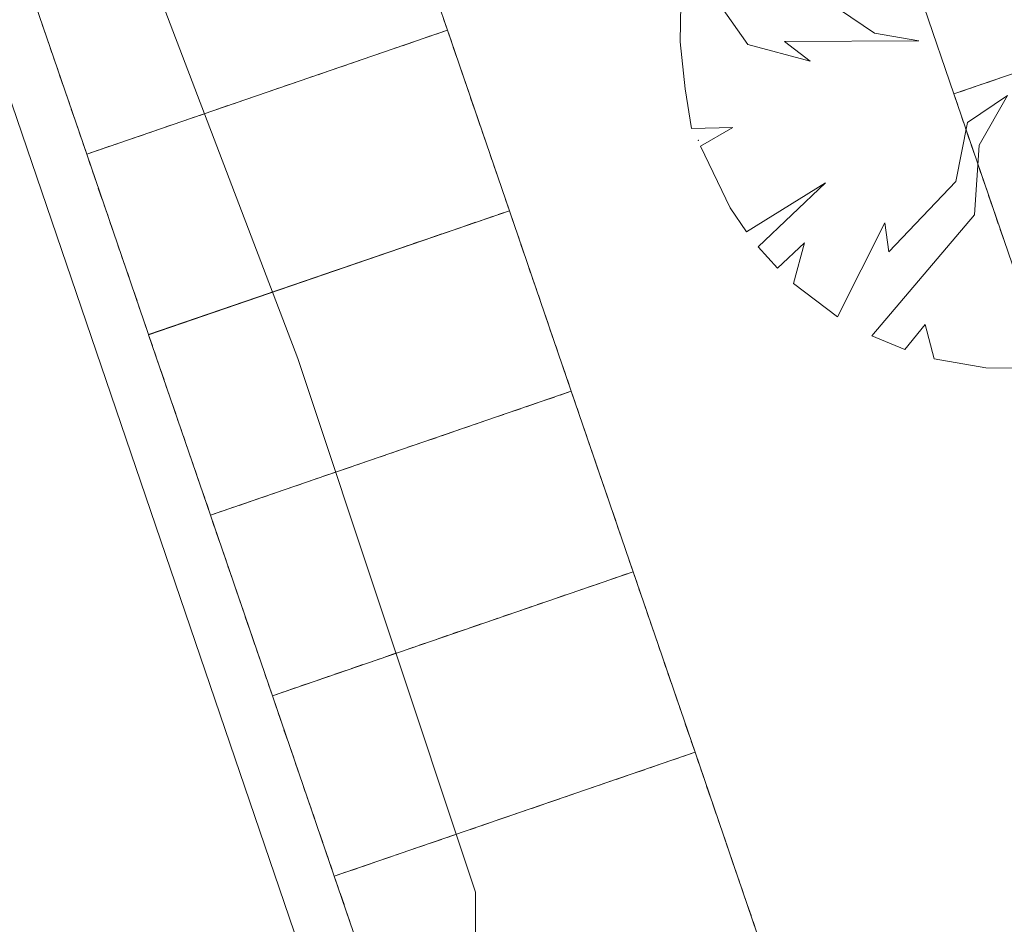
# Model space of a CAD drawing. Header units: metres. Extents: x 231584 to 239351, y 577231 to 577839.
# Tile 61 of 70: x 232113 to 232126, y 577622 to 577634. Entities that reach past the tile are written whole.
import ezdxf

# ---------------------------------------------------------------- set-up
doc = ezdxf.new("R2010")
doc.units = ezdxf.units.M
doc.header["$MEASUREMENT"] = 0
for name, color, linetype, lineweight in [('PDF_23 Vloeren', 8, 'Continuous', 0), ('PDF_90 Terrein perceel', 8, 'Continuous', 0), ('T10', 7, 'Continuous', 0)]:
    doc.layers.add(name, color=color, linetype=linetype, lineweight=lineweight)

msp = doc.modelspace()

# ---------------------------------------------------------------- linework, layer by layer
at = {"layer": 'PDF_23 Vloeren', "lineweight": 13, "flags": 128}
msp.add_lwpolyline([(232125.35, 577632.665), (232130.07, 577634.284), (232129.681, 577635.417), (232124.962, 577633.798)], close=True, dxfattribs=at)
at = {"layer": 'PDF_90 Terrein perceel', "lineweight": 13}
for p, q in [((232113.479, 577633.426), (232113.429, 577633.573)), ((232113.555, 577633.204), (232113.505, 577633.352)), ((232118.287, 577633.347), (232118.14, 577633.296)), ((232118.508, 577633.423), (232118.361, 577633.372)), ((232118.066, 577633.271), (232117.919, 577633.22)), ((232118.804, 577633.277), (232118.855, 577633.13)), ((232113.631, 577632.983), (232113.58, 577633.131)), ((232117.624, 577633.119), (232117.477, 577633.069)), ((232117.845, 577633.195), (232117.698, 577633.145)), ((232117.182, 577632.968), (232117.035, 577632.917)), ((232117.403, 577633.043), (232117.256, 577632.993)), ((232118.88, 577633.056), (232118.93, 577632.909)), ((232113.707, 577632.763), (232113.656, 577632.91)), ((232116.961, 577632.892), (232116.814, 577632.841)), ((232118.956, 577632.836), (232119.006, 577632.688)), ((232125.792, 577632.817), (232125.939, 577632.867)), ((232113.783, 577632.542), (232113.732, 577632.689)), ((232116.519, 577632.74), (232116.372, 577632.69)), ((232116.74, 577632.816), (232116.593, 577632.766)), ((232125.571, 577632.741), (232125.718, 577632.792)), ((232116.077, 577632.589), (232115.93, 577632.538)), ((232116.298, 577632.664), (232116.151, 577632.614)), ((232119.031, 577632.615), (232119.082, 577632.467)), ((232113.859, 577632.321), (232113.808, 577632.468)), ((232115.635, 577632.437), (232115.488, 577632.386)), ((232115.857, 577632.513), (232115.709, 577632.462)), ((232125.478, 577632.294), (232125.427, 577632.442)), ((232115.415, 577632.361), (232115.267, 577632.31)), ((232119.107, 577632.394), (232119.158, 577632.247)), ((232113.935, 577632.1), (232113.884, 577632.247)), ((232114.973, 577632.209), (232114.826, 577632.159)), ((232115.194, 577632.285), (232115.047, 577632.234)), ((232125.553, 577632.073), (232125.503, 577632.22)), ((232114.531, 577632.058), (232114.384, 577632.007)), ((232114.752, 577632.133), (232114.604, 577632.083)), ((232119.183, 577632.173), (232119.234, 577632.025)), ((232114.31, 577631.982), (232114.163, 577631.931)), ((232119.259, 577631.952), (232119.31, 577631.805)), ((232125.629, 577631.852), (232125.579, 577632)), ((232119.335, 577631.731), (232119.386, 577631.584)), ((232125.705, 577631.632), (232125.654, 577631.779)), ((232114.137, 577631.508), (232114.087, 577631.655)), ((232125.781, 577631.411), (232125.73, 577631.558)), ((232114.213, 577631.287), (232114.162, 577631.434)), ((232119.411, 577631.51), (232119.461, 577631.363)), ((232125.857, 577631.189), (232125.806, 577631.337)), ((232114.289, 577631.066), (232114.238, 577631.213)), ((232119.317, 577631.064), (232119.17, 577631.013)), ((232125.932, 577630.969), (232125.882, 577631.116)), ((232114.364, 577630.845), (232114.314, 577630.992)), ((232118.875, 577630.911), (232118.728, 577630.861)), ((232119.096, 577630.988), (232118.949, 577630.937)), ((232119.614, 577630.918), (232119.664, 577630.771)), ((232126.008, 577630.748), (232125.958, 577630.895)), ((232114.44, 577630.624), (232114.39, 577630.771)), ((232118.434, 577630.76), (232118.286, 577630.709)), ((232118.654, 577630.836), (232118.507, 577630.785)), ((232118.212, 577630.684), (232118.065, 577630.633)), ((232119.689, 577630.697), (232119.74, 577630.55)), ((232114.516, 577630.403), (232114.466, 577630.55)), ((232117.771, 577630.532), (232117.623, 577630.482)), ((232117.991, 577630.608), (232117.844, 577630.558)), ((232117.328, 577630.381), (232117.181, 577630.33)), ((232117.55, 577630.457), (232117.403, 577630.406)), ((232119.765, 577630.476), (232119.816, 577630.329)), ((232114.592, 577630.183), (232114.542, 577630.33)), ((232117.108, 577630.305), (232116.96, 577630.255)), ((232119.841, 577630.255), (232119.891, 577630.108)), ((232116.666, 577630.154), (232116.519, 577630.103)), ((232116.887, 577630.229), (232116.74, 577630.179)), ((232114.668, 577629.961), (232114.618, 577630.109)), ((232116.224, 577630.001), (232116.077, 577629.951)), ((232116.445, 577630.078), (232116.297, 577630.027)), ((232119.917, 577630.035), (232119.967, 577629.887)), ((232114.744, 577629.74), (232114.693, 577629.888)), ((232116.003, 577629.926), (232115.856, 577629.875)), ((232115.561, 577629.774), (232115.414, 577629.723)), ((232115.782, 577629.85), (232115.635, 577629.799)), ((232119.992, 577629.813), (232120.043, 577629.666)), ((232115.119, 577629.622), (232114.972, 577629.572)), ((232115.34, 577629.698), (232115.193, 577629.648)), ((232120.068, 577629.592), (232120.119, 577629.445)), ((232120.144, 577629.372), (232120.195, 577629.224)), ((232114.946, 577629.149), (232114.896, 577629.296)), ((232120.22, 577629.151), (232120.271, 577629.004)), ((232115.022, 577628.928), (232114.972, 577629.075)), ((232115.098, 577628.707), (232115.047, 577628.854)), ((232120.127, 577628.704), (232119.979, 577628.654)), ((232115.174, 577628.486), (232115.123, 577628.633)), ((232119.905, 577628.628), (232119.758, 577628.577)), ((232119.464, 577628.476), (232119.317, 577628.426)), ((232119.685, 577628.552), (232119.537, 577628.502)), ((232120.423, 577628.558), (232120.473, 577628.411)), ((232115.25, 577628.265), (232115.199, 577628.412)), ((232119.022, 577628.325), (232118.874, 577628.274)), ((232119.243, 577628.401), (232119.096, 577628.35)), ((232120.499, 577628.338), (232120.549, 577628.19)), ((232115.325, 577628.044), (232115.275, 577628.191)), ((232118.801, 577628.249), (232118.654, 577628.198)), ((232118.359, 577628.097), (232118.212, 577628.047)), ((232118.58, 577628.173), (232118.433, 577628.123)), ((232120.574, 577628.117), (232120.625, 577627.97)), ((232115.402, 577627.823), (232115.351, 577627.97)), ((232117.917, 577627.946), (232117.77, 577627.895)), ((232118.138, 577628.021), (232117.991, 577627.971)), ((232117.696, 577627.87), (232117.549, 577627.819)), ((232120.65, 577627.896), (232120.701, 577627.749)), ((232115.478, 577627.602), (232115.427, 577627.749)), ((232117.254, 577627.718), (232117.107, 577627.668)), ((232117.475, 577627.794), (232117.328, 577627.744)), ((232120.726, 577627.675), (232120.776, 577627.528)), ((232116.813, 577627.566), (232116.665, 577627.516)), ((232117.033, 577627.642), (232116.886, 577627.591)), ((232115.553, 577627.381), (232115.503, 577627.528)), ((232116.37, 577627.415), (232116.223, 577627.364)), ((232116.592, 577627.49), (232116.444, 577627.44)), ((232120.802, 577627.454), (232120.852, 577627.307)), ((232116.15, 577627.339), (232116.002, 577627.288)), ((232115.929, 577627.263), (232115.781, 577627.213)), ((232120.878, 577627.233), (232120.929, 577627.086)), ((232115.756, 577626.789), (232115.705, 577626.936)), ((232120.954, 577627.012), (232121.004, 577626.865)), ((232121.03, 577626.791), (232121.08, 577626.644)), ((232115.832, 577626.568), (232115.781, 577626.716)), ((232115.907, 577626.348), (232115.857, 577626.495)), ((232115.983, 577626.126), (232115.933, 577626.273)), ((232120.715, 577626.269), (232120.568, 577626.218)), ((232120.936, 577626.345), (232120.789, 577626.294)), ((232120.494, 577626.193), (232120.347, 577626.142)), ((232121.232, 577626.199), (232121.283, 577626.052)), ((232116.059, 577625.905), (232116.009, 577626.053)), ((232120.052, 577626.041), (232119.905, 577625.991)), ((232120.273, 577626.117), (232120.126, 577626.066)), ((232119.61, 577625.889), (232119.463, 577625.839)), ((232119.831, 577625.965), (232119.684, 577625.915)), ((232121.308, 577625.978), (232121.359, 577625.831)), ((232116.135, 577625.685), (232116.084, 577625.832)), ((232119.169, 577625.738), (232119.021, 577625.687)), ((232119.389, 577625.814), (232119.242, 577625.763)), ((232121.384, 577625.757), (232121.434, 577625.61)), ((232116.211, 577625.464), (232116.161, 577625.611)), ((232118.947, 577625.662), (232118.8, 577625.612)), ((232118.506, 577625.511), (232118.358, 577625.46)), ((232118.726, 577625.586), (232118.579, 577625.536)), ((232121.46, 577625.537), (232121.51, 577625.389)), ((232116.287, 577625.243), (232116.236, 577625.39)), ((232118.063, 577625.359), (232117.916, 577625.308)), ((232118.285, 577625.435), (232118.138, 577625.384)), ((232117.843, 577625.283), (232117.696, 577625.232)), ((232121.535, 577625.316), (232121.586, 577625.169)), ((232116.363, 577625.022), (232116.312, 577625.169)), ((232117.401, 577625.131), (232117.254, 577625.081)), ((232117.622, 577625.207), (232117.475, 577625.156)), ((232121.611, 577625.094), (232121.662, 577624.947)), ((232116.959, 577624.979), (232116.812, 577624.929)), ((232117.18, 577625.055), (232117.033, 577625.005)), ((232116.738, 577624.904), (232116.591, 577624.853)), ((232121.687, 577624.874), (232121.738, 577624.727)), ((232116.565, 577624.43), (232116.515, 577624.577)), ((232121.763, 577624.653), (232121.814, 577624.506)), ((232116.641, 577624.209), (232116.59, 577624.356)), ((232121.839, 577624.432), (232121.89, 577624.285)), ((232116.717, 577623.988), (232116.666, 577624.135)), ((232121.745, 577623.985), (232121.598, 577623.935)), ((232116.793, 577623.767), (232116.742, 577623.914)), ((232121.303, 577623.833), (232121.156, 577623.783)), ((232121.524, 577623.91), (232121.377, 577623.859)), ((232122.042, 577623.84), (232122.092, 577623.693)), ((232116.868, 577623.546), (232116.818, 577623.693)), ((232120.862, 577623.682), (232120.715, 577623.631)), ((232121.083, 577623.758), (232120.935, 577623.707)), ((232120.64, 577623.606), (232120.493, 577623.555)), ((232122.117, 577623.619), (232122.168, 577623.472)), ((232116.944, 577623.325), (232116.894, 577623.472)), ((232120.199, 577623.454), (232120.052, 577623.404)), ((232120.42, 577623.53), (232120.272, 577623.48)), ((232119.757, 577623.303), (232119.609, 577623.252)), ((232119.978, 577623.379), (232119.831, 577623.328)), ((232122.193, 577623.398), (232122.244, 577623.251)), ((232117.02, 577623.104), (232116.97, 577623.252)), ((232119.536, 577623.227), (232119.389, 577623.176)), ((232122.269, 577623.177), (232122.319, 577623.03)), ((232117.096, 577622.883), (232117.046, 577623.03)), ((232119.094, 577623.075), (232118.947, 577623.025)), ((232119.315, 577623.151), (232119.168, 577623.101)), ((232118.652, 577622.923), (232118.505, 577622.873)), ((232118.873, 577622.999), (232118.726, 577622.949)), ((232122.345, 577622.956), (232122.395, 577622.809)), ((232117.172, 577622.662), (232117.122, 577622.81)), ((232118.431, 577622.847), (232118.284, 577622.797)), ((232117.989, 577622.696), (232117.842, 577622.645)), ((232118.21, 577622.772), (232118.063, 577622.721)), ((232122.421, 577622.735), (232122.471, 577622.588)), ((232117.547, 577622.544), (232117.4, 577622.494)), ((232117.768, 577622.62), (232117.621, 577622.57)), ((232122.496, 577622.514), (232122.547, 577622.367)), ((232122.573, 577622.294), (232122.623, 577622.146)), ((232117.375, 577622.07), (232117.324, 577622.218)), ((232122.648, 577622.073), (232122.699, 577621.926)), ((232117.45, 577621.85), (232117.4, 577621.997))]:
    msp.add_line(p, q, dxfattribs=at)
at = {"layer": 'PDF_90 Terrein perceel', "color": 7, "lineweight": 13, "flags": 128}
msp.add_lwpolyline([(232086.7, 577584.549), (232087.67, 577581.708), (232079.294, 577578.849), (232078.324, 577581.69), (232078.325, 577581.69), (232057.725, 577642.053), (232104.35, 577657.965), (232124.95, 577597.603)], close=True, dxfattribs=at)
at = {"layer": 'PDF_90 Terrein perceel', "lineweight": 13, "flags": 128}
for points in [[(232117.919, 577635.858), (232118.729, 577633.499), (232114.01, 577631.879), (232118.729, 577633.499)], [(232118.728, 577633.499), (232119.538, 577631.139), (232114.82, 577629.52), (232119.538, 577631.139)], [(232119.538, 577631.139), (232120.347, 577628.78), (232115.629, 577627.16), (232120.347, 577628.78)], [(232120.347, 577628.78), (232121.157, 577626.421), (232116.438, 577624.801), (232121.157, 577626.421)], [(232121.156, 577626.42), (232121.966, 577624.061), (232117.248, 577622.442), (232121.966, 577624.061)], [(232121.966, 577624.061), (232122.776, 577621.702), (232118.057, 577620.082), (232122.776, 577621.702)]]:
    msp.add_lwpolyline(points, close=True, dxfattribs=at)
for points in [[(232114.158, 577631.929), (232114.01, 577631.879), (232113.2, 577634.238), (232114.01, 577631.879)], [(232126.211, 577630.156), (232126.21, 577630.158), (232126.16, 577630.306), (232126.16, 577630.306), (232125.35, 577632.665), (232130.069, 577634.285), (232130.879, 577631.925), (232126.16, 577630.306), (232130.879, 577631.925), (232130.069, 577634.285), (232125.35, 577632.665), (232126.16, 577630.306)], [(232123.249, 577634.182), (232124.314, 577633.458), (232124.893, 577633.36), (232123.138, 577633.352), (232123.473, 577633.096), (232122.658, 577633.311), (232122.17, 577634.01)], [(232121.781, 577633.841), (232121.771, 577633.348), (232121.835, 577632.733), (232121.919, 577632.216), (232122.46, 577632.228), (232122.036, 577631.984), (232122.425, 577631.177), (232122.637, 577630.863), (232123.672, 577631.506), (232122.791, 577630.666), (232123.044, 577630.387), (232123.398, 577630.719), (232123.255, 577630.187), (232123.829, 577629.754), (232124.447, 577630.98), (232124.502, 577630.603), (232125.375, 577631.521), (232125.531, 577632.292), (232126.054, 577632.645), (232125.682, 577631.997), (232125.623, 577631.086), (232124.278, 577629.504), (232124.708, 577629.324), (232124.976, 577629.652), (232125.094, 577629.205), (232125.767, 577629.086), (232126.536, 577629.076)], [(232118.677, 577633.648), (232118.678, 577633.646), (232118.729, 577633.499), (232118.581, 577633.448)], [(232118.728, 577633.499), (232114.01, 577631.879), (232118.728, 577633.499), (232118.779, 577633.351)], [(232125.402, 577632.515), (232125.401, 577632.518), (232125.35, 577632.665), (232125.498, 577632.715)], [(232114.061, 577631.729), (232114.06, 577631.732), (232114.01, 577631.879), (232114.01, 577631.879), (232113.96, 577632.026)], [(232114.967, 577629.57), (232114.82, 577629.52), (232114.01, 577631.879), (232114.82, 577629.52)], [(232119.487, 577631.289), (232119.488, 577631.287), (232119.538, 577631.139), (232119.391, 577631.089)], [(232119.538, 577631.139), (232114.819, 577629.519), (232119.538, 577631.139), (232119.588, 577630.992)], [(232114.871, 577629.369), (232114.87, 577629.372), (232114.819, 577629.519), (232114.82, 577629.52), (232114.769, 577629.667)], [(232115.776, 577627.211), (232115.629, 577627.16), (232114.819, 577629.519), (232115.629, 577627.16)], [(232120.296, 577628.93), (232120.297, 577628.927), (232120.347, 577628.78), (232120.2, 577628.729)], [(232120.347, 577628.78), (232115.629, 577627.16), (232120.347, 577628.78), (232120.398, 577628.633)], [(232115.68, 577627.01), (232115.679, 577627.013), (232115.629, 577627.16), (232115.629, 577627.16), (232115.579, 577627.307)], [(232116.586, 577624.851), (232116.438, 577624.801), (232115.629, 577627.16), (232116.438, 577624.801)], [(232121.106, 577626.57), (232121.106, 577626.568), (232121.157, 577626.421), (232121.01, 577626.37)], [(232121.156, 577626.42), (232116.438, 577624.801), (232121.156, 577626.42), (232121.207, 577626.273)], [(232116.489, 577624.651), (232116.488, 577624.653), (232116.438, 577624.801), (232116.438, 577624.801), (232116.388, 577624.948)], [(232117.395, 577622.492), (232117.248, 577622.442), (232116.438, 577624.801), (232117.248, 577622.442)], [(232121.915, 577624.211), (232121.916, 577624.208), (232121.966, 577624.061), (232121.819, 577624.011)], [(232121.966, 577624.061), (232117.247, 577622.441), (232121.966, 577624.061), (232122.016, 577623.914)], [(232117.299, 577622.291), (232117.298, 577622.294), (232117.247, 577622.441), (232117.248, 577622.442), (232117.197, 577622.589)], [(232118.204, 577620.133), (232118.057, 577620.082), (232117.247, 577622.441), (232118.057, 577620.082)], [(232122.724, 577621.851), (232122.725, 577621.849), (232122.776, 577621.702), (232122.628, 577621.651)]]:
    msp.add_lwpolyline(points, dxfattribs=at)
at = {"layer": 'PDF_90 Terrein perceel', "lineweight": 13}
msp.add_point((232122.009, 577632.061), dxfattribs=at)
at = {"layer": 'T10', "flags": 128}
msp.add_lwpolyline([(232072.527, 577593.738), (232086.024, 577600.528), (232103.077, 577606.213), (232113.929, 577610.864), (232117.805, 577613.964), (232119.096, 577617.84), (232119.096, 577622.233), (232116.771, 577629.209), (232111.345, 577643.42), (232105.661, 577658.923)], dxfattribs=at)

doc.saveas('drawing.dxf')
